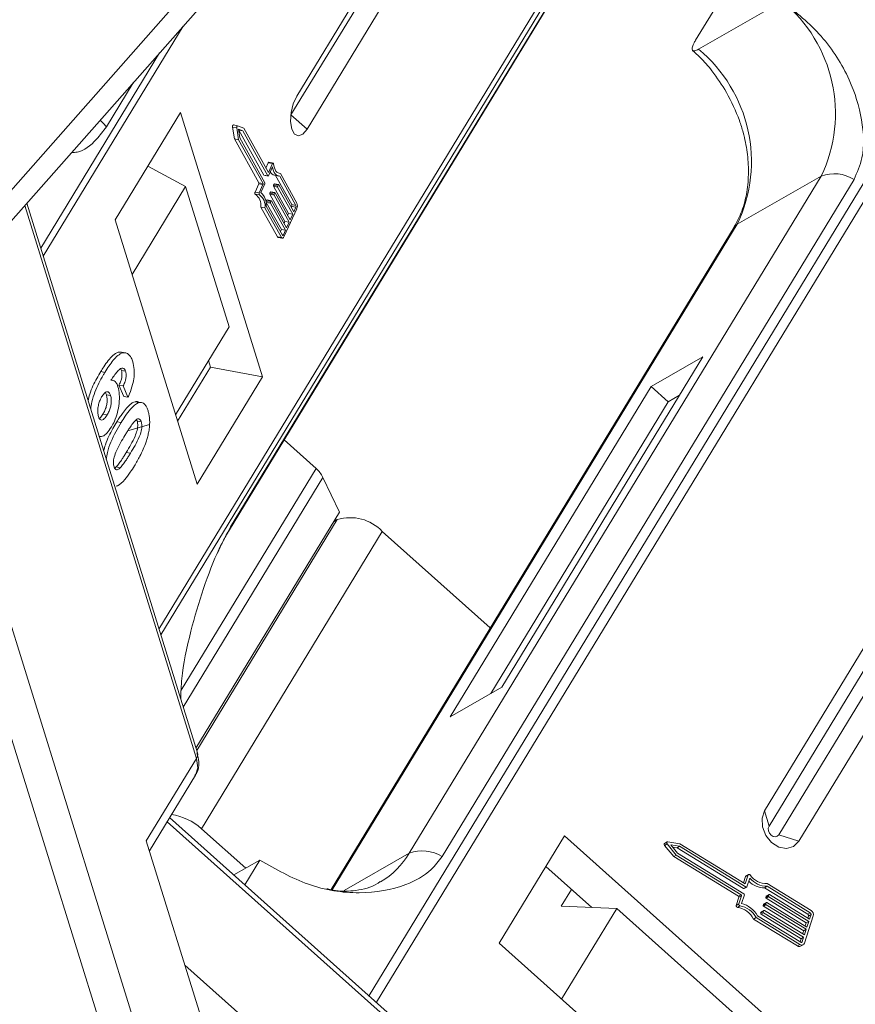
# Model space of a CAD drawing. Header units: millimetres. Extents: x 207 to 1682, y 260 to 1293.
# Tile 37 of 84: x 1041 to 1072, y 1101 to 1137. Entities that reach past the tile are written whole.
import ezdxf

# ---------------------------------------------------------------- set-up
doc = ezdxf.new("R2010")
doc.units = ezdxf.units.MM

msp = doc.modelspace()

# ---------------------------------------------------------------- linework, layer by layer
at = {"color": 7, "linetype": 'Continuous', "lineweight": 15}
for p, q in [((1063.121, 1142.215), (1046.459, 1114.832)), ((1046.526, 1114.616), (1063.316, 1142.211)), ((1049.076, 1118.523), (1063.488, 1142.207)), ((1063.469, 1142.207), (1049.124, 1118.633)), ((1051.362, 1133.94), (1056.489, 1142.367)), ((1056.284, 1142.372), (1051.581, 1134.642)), ((1051.962, 1133.414), (1057.397, 1142.346)), ((1048.92, 1140.148), (1032.363, 1121.407)), ((1033.377, 1121.416), (1049.615, 1139.796)), ((1066.407, 1136.721), (1067.528, 1138.563)), ((1069.635, 1138.166), (1066.514, 1136.382)), ((1042.153, 1128.687), (1047.361, 1137.244)), ((1076.147, 1137.164), (1054.268, 1101.207)), ((1054.543, 1100.961), (1076.435, 1136.939)), ((1046.478, 1136.245), (1042.061, 1128.986)), ((1044.504, 1133.502), (1045.498, 1135.136)), ((1047.258, 1134.027), (1044.83, 1130.038)), ((1050.309, 1124.208), (1047.258, 1134.027)), ((1051.962, 1133.414), (1051.362, 1133.94)), ((1049.194, 1133.49), (1049.264, 1133.049)), ((1049.194, 1133.49), (1049.349, 1133.461)), ((1049.382, 1133.54), (1049.227, 1133.569)), ((1049.349, 1133.461), (1049.419, 1133.02)), ((1049.611, 1133.447), (1049.384, 1133.54)), ((1049.579, 1133.35), (1049.412, 1133.418)), ((1049.412, 1133.418), (1049.464, 1133.094)), ((1049.418, 1133.382), (1049.424, 1133.379)), ((1049.424, 1133.379), (1049.579, 1133.35)), ((1049.424, 1133.379), (1050.357, 1131.704)), ((1050.527, 1131.802), (1049.611, 1133.447)), ((1049.264, 1133.049), (1050.173, 1131.418)), ((1049.264, 1133.049), (1049.419, 1133.02)), ((1049.419, 1133.02), (1050.328, 1131.389)), ((1049.464, 1133.094), (1050.397, 1131.419)), ((1050.512, 1131.675), (1049.579, 1133.35)), ((1046.049, 1132.04), (1047.442, 1131.278)), ((1046.055, 1132.037), (1046.052, 1132.046)), ((1050.52, 1132.161), (1050.434, 1131.969)), ((1050.52, 1132.161), (1050.675, 1132.132)), ((1050.675, 1132.132), (1050.527, 1131.802)), ((1050.677, 1132.012), (1050.529, 1131.682)), ((1050.7, 1132.155), (1050.545, 1132.184)), ((1050.357, 1131.704), (1050.512, 1131.675)), ((1050.362, 1131.7), (1050.517, 1131.671)), ((1050.755, 1131.699), (1050.91, 1131.67)), ((1050.793, 1131.691), (1051.396, 1130.61)), ((1050.886, 1131.786), (1050.974, 1131.769)), ((1051.55, 1130.581), (1050.946, 1131.667)), ((1051.589, 1130.667), (1050.974, 1131.769)), ((1071.078, 1131.668), (1055.765, 1106.502)), ((1071.078, 1131.668), (1067.957, 1129.884)), ((1047.442, 1131.278), (1045.458, 1128.017)), ((1047.442, 1131.278), (1049.063, 1126.062)), ((1050.171, 1131.382), (1050.033, 1131.073)), ((1050.171, 1131.382), (1050.326, 1131.353)), ((1050.173, 1131.418), (1050.328, 1131.389)), ((1050.326, 1131.353), (1050.187, 1131.044)), ((1050.395, 1131.383), (1050.247, 1131.053)), ((1050.716, 1131.291), (1051.277, 1130.283)), ((1050.716, 1131.291), (1050.87, 1131.262)), ((1050.737, 1131.369), (1050.718, 1131.327)), ((1050.872, 1131.298), (1050.718, 1131.327)), ((1050.737, 1131.369), (1050.891, 1131.34)), ((1050.904, 1131.352), (1050.749, 1131.381)), ((1051.432, 1130.254), (1050.87, 1131.262)), ((1050.872, 1131.298), (1050.891, 1131.34)), ((1050.909, 1131.348), (1051.47, 1130.34)), ((1056.985, 1106.375), (1072.298, 1131.541)), ((1050.187, 1131.044), (1050.033, 1131.073)), ((1050.038, 1130.995), (1050.192, 1130.966)), ((1050.582, 1130.992), (1051.143, 1129.984)), ((1050.582, 1130.992), (1050.736, 1130.963)), ((1050.603, 1131.07), (1050.584, 1131.028)), ((1050.584, 1131.028), (1050.738, 1130.999)), ((1050.603, 1131.07), (1050.757, 1131.041)), ((1050.77, 1131.053), (1050.615, 1131.082)), ((1051.298, 1129.955), (1050.736, 1130.963)), ((1050.738, 1130.999), (1050.757, 1131.041)), ((1050.775, 1131.049), (1051.336, 1130.041)), ((1041.47, 1130.576), (1047.856, 1110.025)), ((1047.889, 1110.228), (1041.541, 1130.657)), ((1050.245, 1130.517), (1050.86, 1129.414)), ((1050.245, 1130.517), (1050.4, 1130.488)), ((1050.4, 1130.488), (1051.014, 1129.385)), ((1050.448, 1130.693), (1051.009, 1129.685)), ((1050.448, 1130.693), (1050.602, 1130.664)), ((1050.448, 1130.556), (1051.053, 1129.471)), ((1050.469, 1130.771), (1050.45, 1130.729)), ((1050.45, 1130.729), (1050.604, 1130.7)), ((1050.469, 1130.771), (1050.623, 1130.742)), ((1050.636, 1130.754), (1050.481, 1130.783)), ((1051.164, 1129.656), (1050.602, 1130.664)), ((1050.604, 1130.7), (1050.623, 1130.742)), ((1050.641, 1130.75), (1051.202, 1129.742)), ((1051.118, 1129.43), (1051.578, 1130.455)), ((1051.392, 1130.54), (1051.377, 1130.507)), ((1051.547, 1130.511), (1051.392, 1130.54)), ((1051.396, 1130.61), (1051.55, 1130.581)), ((1051.47, 1130.34), (1051.547, 1130.511)), ((1051.277, 1130.283), (1051.243, 1130.208)), ((1051.277, 1130.283), (1051.432, 1130.254)), ((1051.336, 1130.041), (1051.432, 1130.254)), ((1044.83, 1130.038), (1047.881, 1120.218)), ((1051.143, 1129.984), (1051.109, 1129.909)), ((1051.143, 1129.984), (1051.298, 1129.955)), ((1051.202, 1129.742), (1051.298, 1129.955)), ((1067.841, 1129.773), (1052.857, 1105.148)), ((1052.9, 1105.138), (1067.957, 1129.884)), ((1051.014, 1129.385), (1050.86, 1129.414)), ((1050.889, 1129.39), (1051.043, 1129.361)), ((1051.009, 1129.685), (1050.975, 1129.61)), ((1051.009, 1129.685), (1051.164, 1129.656)), ((1051.039, 1129.494), (1051.087, 1129.486)), ((1051.087, 1129.486), (1051.164, 1129.656)), ((1047.079, 1122.801), (1049.063, 1126.062)), ((1045.226, 1125.097), (1045.071, 1125.126)), ((1048.375, 1124.571), (1048.301, 1124.809)), ((1059.207, 1112.672), (1066.676, 1124.948)), ((1066.676, 1124.948), (1064.756, 1123.85)), ((1044.294, 1124.402), (1044.449, 1124.373)), ((1045.218, 1124.417), (1045.063, 1124.446)), ((1047.153, 1122.563), (1048.375, 1124.571)), ((1050.309, 1124.208), (1048.375, 1124.571)), ((1044.722, 1124.077), (1044.676, 1124.086)), ((1044.972, 1123.9), (1045.15, 1123.48)), ((1045.127, 1123.871), (1044.972, 1123.9)), ((1045.305, 1123.451), (1045.127, 1123.871)), ((1047.881, 1120.218), (1050.309, 1124.208)), ((1044.66, 1123.512), (1044.505, 1123.541)), ((1064.756, 1123.85), (1057.286, 1111.575)), ((1064.756, 1123.85), (1065.392, 1123.283)), ((1065.807, 1123.52), (1065.392, 1123.283)), ((1045.305, 1123.451), (1045.15, 1123.48)), ((1045.726, 1123.253), (1045.572, 1123.282)), ((1045.774, 1123.255), (1045.706, 1123.268)), ((1065.392, 1123.283), (1058.791, 1112.435)), ((1044.527, 1122.791), (1044.373, 1122.82)), ((1044.894, 1122.535), (1045.049, 1122.506)), ((1045.335, 1122.212), (1046.109, 1122.431)), ((1045.803, 1122.534), (1045.648, 1122.563)), ((1037.574, 1121.703), (1046.862, 1091.813)), ((1051.108, 1121.862), (1052.297, 1120.801)), ((1048.01, 1092.281), (1038.935, 1121.486)), ((1045.398, 1121.368), (1045.243, 1121.397)), ((1044.866, 1120.858), (1044.825, 1120.826)), ((1045.021, 1120.829), (1044.866, 1120.858)), ((1052.297, 1120.801), (1047.285, 1112.563)), ((1052.556, 1120.47), (1047.36, 1111.931)), ((1052.556, 1120.47), (1053.169, 1119.179)), ((1047.833, 1110.409), (1053.169, 1119.179)), ((1053.088, 1118.9), (1047.863, 1110.313)), ((1052.952, 1118.822), (1053.088, 1118.9)), ((1048.039, 1107.412), (1054.762, 1118.46)), ((1058.777, 1114.876), (1054.762, 1118.46)), ((1074.574, 1117.287), (1068.972, 1108.08)), ((1074.741, 1116.717), (1069.138, 1107.51)), ((1069.501, 1107.186), (1075.103, 1116.393)), ((1070.244, 1106.945), (1075.846, 1116.152)), ((1057.286, 1111.575), (1059.207, 1112.672)), ((1047.856, 1110.025), (1045.989, 1106.956)), ((1046.102, 1106.59), (1047.812, 1109.4)), ((1072.04, 1085.34), (1046.854, 1107.825)), ((1069.138, 1107.51), (1068.972, 1108.08)), ((1046.76, 1107.671), (1071.987, 1085.149)), ((1049.682, 1105.945), (1048.039, 1107.412)), ((1061.532, 1107.144), (1059.105, 1103.154)), ((1071.707, 1098.06), (1061.532, 1107.144)), ((1070.244, 1106.945), (1069.501, 1107.186)), ((1045.989, 1106.956), (1049.007, 1097.242)), ((1065.254, 1106.791), (1065.35, 1106.846)), ((1065.254, 1106.791), (1065.593, 1106.378)), ((1065.353, 1106.92), (1065.257, 1106.865)), ((1065.35, 1106.846), (1065.689, 1106.433)), ((1065.826, 1106.854), (1065.376, 1106.924)), ((1065.815, 1106.76), (1065.484, 1106.811)), ((1065.484, 1106.811), (1065.733, 1106.507)), ((1065.549, 1106.731), (1065.719, 1106.705)), ((1065.719, 1106.705), (1065.815, 1106.76)), ((1065.719, 1106.705), (1068.193, 1105.188)), ((1068.289, 1105.243), (1065.815, 1106.76)), ((1068.255, 1105.365), (1065.826, 1106.854)), ((1053.34, 1105.115), (1055.765, 1106.502)), ((1065.593, 1106.378), (1065.689, 1106.433)), ((1065.593, 1106.378), (1068.001, 1104.902)), ((1065.689, 1106.433), (1068.097, 1104.956)), ((1065.733, 1106.507), (1068.207, 1104.99)), ((1049.242, 1105.693), (1050.214, 1106.249)), ((1049.653, 1105.327), (1050.214, 1106.249)), ((1062.546, 1104.481), (1060.839, 1106.005)), ((1068.266, 1105.637), (1068.19, 1105.405)), ((1068.362, 1105.692), (1068.255, 1105.365)), ((1068.266, 1105.637), (1068.362, 1105.692)), ((1068.377, 1105.711), (1068.281, 1105.656)), ((1068.423, 1105.578), (1068.317, 1105.252)), ((1068.193, 1105.188), (1068.289, 1105.243)), ((1068.213, 1105.187), (1068.309, 1105.242)), ((1068.974, 1105.216), (1069.07, 1105.271)), ((1068.974, 1105.216), (1070.577, 1104.234)), ((1070.673, 1104.289), (1069.07, 1105.271)), ((1070.7, 1104.373), (1069.072, 1105.371)), ((1061.789, 1105.157), (1061.407, 1104.53)), ((1068.015, 1104.868), (1067.916, 1104.563)), ((1068.001, 1104.902), (1068.097, 1104.956)), ((1068.111, 1104.923), (1068.012, 1104.618)), ((1068.015, 1104.868), (1068.111, 1104.923)), ((1068.221, 1104.957), (1068.114, 1104.631)), ((1069.115, 1104.914), (1069.019, 1104.859)), ((1069.033, 1104.901), (1069.019, 1104.859)), ((1069.033, 1104.901), (1069.129, 1104.956)), ((1069.033, 1104.826), (1069.129, 1104.881)), ((1069.137, 1104.966), (1069.041, 1104.911)), ((1069.115, 1104.914), (1069.129, 1104.956)), ((1070.618, 1103.968), (1069.129, 1104.881)), ((1069.157, 1104.965), (1070.645, 1104.053)), ((1061.407, 1104.53), (1063.474, 1104.442)), ((1068.012, 1104.618), (1067.916, 1104.563)), ((1067.962, 1104.489), (1068.058, 1104.544)), ((1068.923, 1104.564), (1069.019, 1104.619)), ((1068.937, 1104.606), (1068.923, 1104.564)), ((1068.937, 1104.606), (1069.033, 1104.661)), ((1068.937, 1104.531), (1069.033, 1104.585)), ((1068.937, 1104.531), (1070.426, 1103.618)), ((1069.041, 1104.671), (1068.945, 1104.616)), ((1069.019, 1104.619), (1069.033, 1104.661)), ((1069.033, 1104.826), (1070.522, 1103.913)), ((1070.522, 1103.673), (1069.033, 1104.585)), ((1069.06, 1104.67), (1070.549, 1103.758)), ((1063.474, 1104.442), (1061.429, 1101.08)), ((1063.474, 1104.442), (1068.88, 1099.616)), ((1068.563, 1104.051), (1068.659, 1104.106)), ((1068.659, 1104.106), (1070.288, 1103.108)), ((1068.713, 1104.175), (1070.316, 1103.192)), ((1068.827, 1104.269), (1068.923, 1104.324)), ((1068.841, 1104.311), (1068.827, 1104.269)), ((1068.841, 1104.311), (1068.937, 1104.366)), ((1068.841, 1104.235), (1068.937, 1104.29)), ((1068.841, 1104.235), (1070.329, 1103.323)), ((1068.945, 1104.376), (1068.848, 1104.321)), ((1068.923, 1104.324), (1068.937, 1104.366)), ((1070.425, 1103.378), (1068.937, 1104.29)), ((1068.964, 1104.375), (1070.453, 1103.462)), ((1070.453, 1103.159), (1070.782, 1104.171)), ((1070.577, 1104.234), (1070.673, 1104.289)), ((1070.604, 1104.166), (1070.58, 1104.093)), ((1070.7, 1104.221), (1070.604, 1104.166)), ((1070.645, 1104.053), (1070.7, 1104.221)), ((1068.563, 1104.051), (1070.192, 1103.053)), ((1070.522, 1103.913), (1070.484, 1103.797)), ((1070.522, 1103.913), (1070.618, 1103.968)), ((1070.549, 1103.758), (1070.618, 1103.968)), ((1070.329, 1103.323), (1070.425, 1103.378)), ((1070.37, 1103.209), (1070.425, 1103.378)), ((1070.426, 1103.618), (1070.388, 1103.502)), ((1070.426, 1103.618), (1070.522, 1103.673)), ((1070.453, 1103.462), (1070.522, 1103.673)), ((1059.105, 1103.154), (1069.279, 1094.071)), ((1070.288, 1103.108), (1070.192, 1103.053)), ((1070.329, 1103.323), (1070.292, 1103.207)), ((1070.31, 1103.045), (1070.406, 1103.1)), ((1070.33, 1103.186), (1070.37, 1103.209)), ((1052.201, 1098.077), (1047.422, 1102.344))]:
    msp.add_line(p, q, dxfattribs=at)
at = {"color": 7, "linetype": 'Continuous', "lineweight": 15, "flags": 128}
for points in [[(1051.581, 1134.642), (1051.452, 1134.36), (1051.372, 1134.028), (1051.353, 1133.696), (1051.398, 1133.414), (1051.499, 1133.226), (1051.642, 1133.16), (1051.805, 1133.226), (1051.962, 1133.414)], [(1044.27, 1133.746), (1044.389, 1133.633), (1044.504, 1133.502)], [(1049.227, 1133.569), (1049.222, 1133.569), (1049.215, 1133.565), (1049.208, 1133.557), (1049.202, 1133.546), (1049.197, 1133.533), (1049.194, 1133.518), (1049.193, 1133.503), (1049.194, 1133.49)], [(1049.349, 1133.461), (1049.348, 1133.474), (1049.349, 1133.489), (1049.352, 1133.504), (1049.357, 1133.517), (1049.363, 1133.528), (1049.37, 1133.536), (1049.377, 1133.54), (1049.384, 1133.54)], [(1050.545, 1132.184), (1050.544, 1132.185), (1050.538, 1132.183), (1050.531, 1132.179), (1050.526, 1132.171), (1050.52, 1132.161)], [(1050.675, 1132.132), (1050.68, 1132.142), (1050.686, 1132.15), (1050.692, 1132.154), (1050.698, 1132.156), (1050.704, 1132.154), (1050.709, 1132.149), (1050.712, 1132.141), (1050.714, 1132.131)], [(1050.946, 1131.667), (1050.9, 1131.672), (1050.857, 1131.689), (1050.817, 1131.717), (1050.78, 1131.756), (1050.747, 1131.806), (1050.719, 1131.866), (1050.695, 1131.935), (1050.677, 1132.012)], [(1050.714, 1132.131), (1050.729, 1132.048), (1050.75, 1131.974), (1050.776, 1131.91), (1050.808, 1131.857), (1050.844, 1131.815), (1050.884, 1131.787), (1050.928, 1131.771), (1050.974, 1131.769)], [(1050.529, 1131.682), (1050.527, 1131.678), (1050.525, 1131.675), (1050.523, 1131.673), (1050.52, 1131.671), (1050.518, 1131.671), (1050.516, 1131.671), (1050.514, 1131.673), (1050.512, 1131.675)], [(1050.749, 1131.381), (1050.748, 1131.381), (1050.746, 1131.38), (1050.743, 1131.379), (1050.741, 1131.376), (1050.739, 1131.373), (1050.737, 1131.369)], [(1050.891, 1131.34), (1050.893, 1131.344), (1050.896, 1131.347), (1050.898, 1131.35), (1050.9, 1131.351), (1050.903, 1131.352), (1050.905, 1131.351), (1050.907, 1131.35), (1050.909, 1131.348)], [(1050.033, 1131.073), (1050.028, 1131.062), (1050.025, 1131.049), (1050.024, 1131.037), (1050.024, 1131.024), (1050.025, 1131.013), (1050.028, 1131.005), (1050.032, 1130.998), (1050.038, 1130.995)], [(1050.192, 1130.966), (1050.187, 1130.969), (1050.183, 1130.976), (1050.18, 1130.984), (1050.178, 1130.995), (1050.178, 1131.007), (1050.18, 1131.02), (1050.183, 1131.033), (1050.187, 1131.044)], [(1050.615, 1131.082), (1050.614, 1131.082), (1050.612, 1131.081), (1050.609, 1131.08), (1050.607, 1131.077), (1050.605, 1131.074), (1050.603, 1131.07)], [(1050.757, 1131.041), (1050.759, 1131.045), (1050.762, 1131.048), (1050.764, 1131.051), (1050.766, 1131.052), (1050.769, 1131.053), (1050.771, 1131.052), (1050.773, 1131.051), (1050.775, 1131.049)], [(1050.481, 1130.783), (1050.48, 1130.783), (1050.478, 1130.782), (1050.475, 1130.781), (1050.473, 1130.778), (1050.471, 1130.775), (1050.469, 1130.771)], [(1050.623, 1130.742), (1050.625, 1130.746), (1050.628, 1130.749), (1050.63, 1130.752), (1050.632, 1130.753), (1050.635, 1130.754), (1050.637, 1130.753), (1050.639, 1130.752), (1050.641, 1130.75)], [(1067.957, 1129.884), (1067.876, 1129.819), (1067.841, 1129.773)], [(1051.118, 1129.43), (1051.106, 1129.406), (1051.093, 1129.387), (1051.079, 1129.373), (1051.064, 1129.364), (1051.05, 1129.36), (1051.037, 1129.363), (1051.025, 1129.371), (1051.014, 1129.385)], [(1051.053, 1129.471), (1051.056, 1129.466), (1051.06, 1129.463), (1051.065, 1129.462), (1051.069, 1129.463), (1051.074, 1129.466), (1051.079, 1129.471), (1051.083, 1129.478), (1051.087, 1129.486)], [(1049.124, 1118.633), (1049.082, 1118.532), (1049.073, 1118.518)], [(1047.856, 1110.025), (1047.9, 1109.681), (1047.812, 1109.4)], [(1068.972, 1108.08), (1068.877, 1107.802), (1068.894, 1107.48), (1069.019, 1107.163), (1069.234, 1106.899), (1069.506, 1106.728), (1069.793, 1106.677), (1070.052, 1106.753), (1070.244, 1106.945)], [(1069.138, 1107.51), (1069.111, 1107.431), (1069.116, 1107.339), (1069.152, 1107.248), (1069.213, 1107.173), (1069.291, 1107.125), (1069.372, 1107.11), (1069.446, 1107.132), (1069.501, 1107.186)], [(1065.35, 1106.846), (1065.342, 1106.859), (1065.337, 1106.873), (1065.336, 1106.887), (1065.338, 1106.9), (1065.344, 1106.911), (1065.352, 1106.919), (1065.363, 1106.924), (1065.376, 1106.924)], [(1068.362, 1105.692), (1068.366, 1105.701), (1068.373, 1105.709), (1068.382, 1105.714), (1068.392, 1105.715), (1068.403, 1105.714), (1068.414, 1105.71), (1068.424, 1105.703), (1068.433, 1105.694)]]:
    msp.add_lwpolyline(points, dxfattribs=at)
at = {"color": 7, "linetype": 'Continuous', "lineweight": 15}
for centre, radius, start, end in [((1066.201, 1133.994), 5.404, 334.5028, 50.5428), ((1063.08, 1132.21), 5.404, 334.5028, 50.5428), ((1050.364, 1131.707), 0.00713, 203.8537, 256.1245), ((1050.811, 1131.93), 0.238, 204.7285, 256.2835), ((1071.562, 1130.393), 1.363, 57.3184, 110.7879), ((1050.131, 1131.402), 0.045, 333.9296, 20.1393), ((1050.286, 1131.373), 0.045, 333.9296, 20.1393), ((1050.355, 1131.403), 0.045, 333.9296, 20.1393), ((1050.758, 1131.307), 0.045, 153.9296, 200.1393), ((1050.913, 1131.278), 0.045, 153.9296, 200.1393), ((1049.762, 1130.591), 0.489, 351.3246, 55.6708), ((1049.916, 1130.562), 0.489, 351.3246, 55.6708), ((1049.856, 1130.606), 0.594, 355.1733, 48.8372), ((1050.624, 1131.008), 0.045, 153.9296, 200.1393), ((1050.779, 1130.979), 0.045, 153.9296, 200.1393), ((1050.49, 1130.709), 0.045, 153.9296, 200.1393), ((1050.645, 1130.68), 0.045, 153.9296, 200.1393), ((1051.311, 1130.579), 0.09, 333.9296, 20.1393), ((1051.466, 1130.55), 0.09, 333.9296, 20.1393), ((1051.335, 1130.574), 0.27, 333.9296, 20.1393), ((1050.899, 1129.431), 0.0428, 203.8537, 256.1245), ((1051.594, 1119.985), 1.078, 26.7563, 49.241), ((1053.572, 1117.338), 1.635, 43.3286, 107.227), ((1047.654, 1110.163), 0.244, 325.7668, 15.5804), ((1046.643, 1105.894), 2.062, 47.386, 82.2415), ((1065.289, 1106.827), 0.0497, 129.5615, 225.6921), ((1053.154, 1108.057), 3.039, 300.5172, 329.2348), ((1056.249, 1105.228), 1.363, 57.3184, 110.7879), ((1068.298, 1105.627), 0.0341, 120.4477, 163.4236), ((1069.068, 1106.102), 0.831, 219.0966, 270.145), ((1069.046, 1106.113), 0.743, 214.3999, 272.0092), ((1068.3, 1105.257), 0.0176, 232.623, 341.8205), ((1068.968, 1106.029), 0.813, 224.2352, 270.4017), ((1067.985, 1104.875), 0.0306, 345.6218, 58.5679), ((1068.081, 1104.93), 0.0306, 345.6218, 58.5679), ((1068.204, 1105.204), 0.0191, 235.0302, 297.1104), ((1068.191, 1104.964), 0.0306, 345.6218, 58.5679), ((1069.049, 1104.852), 0.0306, 165.6218, 238.5679), ((1069.049, 1104.897), 0.0171, 120.4269, 163.4444), ((1069.145, 1104.907), 0.0306, 165.6218, 238.5679), ((1069.146, 1104.951), 0.0176, 52.623, 161.8205), ((1067.973, 1104.547), 0.0595, 164.8052, 259.2918), ((1067.829, 1103.674), 0.826, 27.2041, 80.741), ((1068.069, 1104.602), 0.0595, 164.8052, 259.2918), ((1067.925, 1103.729), 0.826, 27.2041, 80.741), ((1067.881, 1103.705), 0.955, 29.4777, 75.8732), ((1068.953, 1104.557), 0.0306, 165.6218, 238.5679), ((1068.953, 1104.602), 0.0171, 120.4269, 163.4444), ((1069.049, 1104.612), 0.0306, 165.6218, 238.5679), ((1069.05, 1104.656), 0.0176, 52.623, 161.8205), ((1068.857, 1104.262), 0.0306, 165.6218, 238.5679), ((1068.857, 1104.306), 0.0171, 120.4269, 163.4444), ((1068.953, 1104.316), 0.0306, 165.6218, 238.5679), ((1068.954, 1104.361), 0.0176, 52.623, 161.8205), ((1070.545, 1104.182), 0.0611, 345.6218, 58.5679), ((1070.641, 1104.236), 0.0611, 345.6218, 58.5679), ((1070.605, 1104.216), 0.183, 345.6218, 58.5679), ((1070.258, 1103.147), 0.115, 235.0302, 297.1104), ((1070.352, 1103.192), 0.106, 232.623, 341.8205), ((1070.337, 1103.22), 0.0352, 232.623, 341.8205)]:
    msp.add_arc(centre, radius, start, end, dxfattribs=at)
for points, knots in [([(1072.298, 1131.541), (1072.412, 1131.803), (1072.703, 1132.472), (1072.637, 1133.784), (1072.153, 1135.348), (1071.162, 1136.934), (1070.142, 1137.757), (1069.635, 1138.166)], [0, 0, 0, 0, 0.125713, 0.321276, 0.524466, 0.763484, 1, 1, 1, 1]), ([(1066.514, 1136.382), (1066.464, 1136.358), (1066.364, 1136.31), (1066.285, 1136.333), (1066.271, 1136.427), (1066.319, 1136.567), (1066.382, 1136.677), (1066.407, 1136.721)], [0, 0, 0, 0, 0.2146939, 0.4293877, 0.6440816, 0.8587754, 1, 1, 1, 1]), ([(1066.297, 1136.332), (1066.388, 1136.252), (1066.644, 1136.028), (1067.088, 1135.52), (1067.385, 1135.052), (1067.558, 1134.778)], [0, 0, 0, 0, 0.185842, 0.522699, 1, 1, 1, 1]), ([(1067.558, 1134.778), (1067.733, 1134.433), (1067.98, 1133.948), (1068.21, 1133.195), (1068.342, 1132.55), (1068.392, 1131.799), (1068.328, 1131.056), (1068.152, 1130.354), (1067.941, 1129.967), (1067.837, 1129.777)], [0, 0, 0, 0, 0.1986594, 0.2800592, 0.4138619, 0.5515215, 0.6983077, 0.8516316, 1, 1, 1, 1]), ([(1043.207, 1132.542), (1043.278, 1132.545), (1043.605, 1132.559), (1044.065, 1132.906), (1044.385, 1133.341), (1044.504, 1133.502)], [0, 0, 0, 0, 0.150172, 0.68451, 1, 1, 1, 1]), ([(1045.07, 1125.119), (1045.027, 1125.125), (1044.924, 1125.14), (1044.689, 1124.973), (1044.475, 1124.693), (1044.331, 1124.461), (1044.294, 1124.402)], [0, 0, 0, 0, 0.171725, 0.405404, 0.847942, 1, 1, 1, 1]), ([(1044.449, 1124.373), (1044.499, 1124.453), (1044.651, 1124.694), (1044.876, 1124.98), (1045.119, 1125.121), (1045.298, 1125.094), (1045.42, 1124.952), (1045.468, 1124.815), (1045.486, 1124.765)], [0, 0, 0, 0, 0.1423372, 0.4291269, 0.5899433, 0.7512055, 0.9098946, 1, 1, 1, 1]), ([(1045.486, 1124.765), (1045.508, 1124.675), (1045.547, 1124.512), (1045.538, 1124.208), (1045.481, 1123.89), (1045.392, 1123.637), (1045.325, 1123.492), (1045.305, 1123.451)], [0, 0, 0, 0, 0.242691, 0.439002, 0.635006, 0.895059, 1, 1, 1, 1]), ([(1044.294, 1124.402), (1044.245, 1124.319), (1044.098, 1124.066), (1043.917, 1123.712), (1043.842, 1123.4), (1043.822, 1123.318)], [0, 0, 0, 0, 0.267904, 0.807816, 1, 1, 1, 1]), ([(1043.921, 1122.997), (1043.934, 1123.09), (1043.964, 1123.314), (1044.117, 1123.77), (1044.295, 1124.117), (1044.427, 1124.337), (1044.449, 1124.373)], [0, 0, 0, 0, 0.173911, 0.419006, 0.904674, 1, 1, 1, 1]), ([(1045.218, 1124.417), (1045.206, 1124.446), (1045.181, 1124.506), (1045.115, 1124.538), (1045.023, 1124.52), (1044.867, 1124.364), (1044.751, 1124.195), (1044.671, 1124.079)], [0, 0, 0, 0, 0.112049, 0.22438, 0.370115, 0.570276, 1, 1, 1, 1]), ([(1045.063, 1124.446), (1045.072, 1124.411), (1045.087, 1124.348), (1045.083, 1124.232), (1045.061, 1124.11), (1045.02, 1123.997), (1044.987, 1123.929), (1044.972, 1123.9)], [0, 0, 0, 0, 0.225388, 0.401037, 0.576559, 0.822036, 1, 1, 1, 1]), ([(1045.031, 1124.509), (1045.035, 1124.505), (1045.049, 1124.491), (1045.057, 1124.465), (1045.063, 1124.446)], [0, 0, 0, 0, 0.290761, 1, 1, 1, 1]), ([(1045.127, 1123.871), (1045.154, 1123.927), (1045.196, 1124.013), (1045.232, 1124.157), (1045.242, 1124.272), (1045.234, 1124.358), (1045.222, 1124.401), (1045.218, 1124.417)], [0, 0, 0, 0, 0.33384, 0.524547, 0.716372, 0.891824, 1, 1, 1, 1]), ([(1044.671, 1124.079), (1044.698, 1124.08), (1044.753, 1124.083), (1044.814, 1124.05), (1044.857, 1124.002), (1044.887, 1123.958), (1044.912, 1123.904), (1044.927, 1123.862), (1044.934, 1123.841)], [0, 0, 0, 0, 0.243654, 0.49576, 0.617892, 0.741503, 0.870025, 1, 1, 1, 1]), ([(1044.343, 1123.487), (1044.375, 1123.534), (1044.427, 1123.613), (1044.508, 1123.661), (1044.572, 1123.653), (1044.626, 1123.604), (1044.649, 1123.542), (1044.66, 1123.512)], [0, 0, 0, 0, 0.276721, 0.45687, 0.637007, 0.824068, 1, 1, 1, 1]), ([(1044.505, 1123.541), (1044.516, 1123.496), (1044.536, 1123.413), (1044.532, 1123.257), (1044.504, 1123.101), (1044.447, 1122.949), (1044.398, 1122.864), (1044.373, 1122.82)], [0, 0, 0, 0, 0.213757, 0.394944, 0.576585, 0.777311, 1, 1, 1, 1]), ([(1044.465, 1123.628), (1044.466, 1123.626), (1044.485, 1123.61), (1044.495, 1123.574), (1044.505, 1123.541)], [0, 0, 0, 0, 0.073239, 1, 1, 1, 1]), ([(1044.66, 1123.512), (1044.671, 1123.467), (1044.691, 1123.384), (1044.687, 1123.228), (1044.659, 1123.072), (1044.602, 1122.92), (1044.553, 1122.835), (1044.527, 1122.791)], [0, 0, 0, 0, 0.2137567, 0.3949441, 0.5765849, 0.7773109, 1, 1, 1, 1]), ([(1044.934, 1123.841), (1044.955, 1123.75), (1044.998, 1123.568), (1044.984, 1123.222), (1044.922, 1122.874), (1044.817, 1122.57), (1044.728, 1122.413), (1044.689, 1122.343)], [0, 0, 0, 0, 0.210216, 0.421975, 0.620016, 0.831037, 1, 1, 1, 1]), ([(1044.208, 1122.733), (1044.198, 1122.779), (1044.177, 1122.871), (1044.187, 1123.051), (1044.222, 1123.225), (1044.279, 1123.373), (1044.322, 1123.449), (1044.343, 1123.487)], [0, 0, 0, 0, 0.207905, 0.419981, 0.630626, 0.821735, 1, 1, 1, 1]), ([(1045.572, 1123.282), (1045.544, 1123.273), (1045.488, 1123.254), (1045.379, 1123.178), (1045.248, 1123.045), (1045.113, 1122.872), (1044.995, 1122.698), (1044.928, 1122.59), (1044.894, 1122.535)], [0, 0, 0, 0, 0.118605, 0.239529, 0.45773, 0.680896, 0.840214, 1, 1, 1, 1]), ([(1045.049, 1122.506), (1045.099, 1122.587), (1045.213, 1122.77), (1045.424, 1123.049), (1045.608, 1123.22), (1045.715, 1123.25), (1045.726, 1123.253)], [0, 0, 0, 0, 0.237381, 0.538918, 0.949082, 1, 1, 1, 1]), ([(1045.705, 1123.264), (1045.69, 1123.272), (1045.662, 1123.288), (1045.617, 1123.289), (1045.587, 1123.285), (1045.572, 1123.282)], [0, 0, 0, 0, 0.357325, 0.677012, 1, 1, 1, 1]), ([(1045.726, 1123.253), (1045.754, 1123.257), (1045.809, 1123.264), (1045.884, 1123.231), (1045.951, 1123.166), (1045.998, 1123.086), (1046.03, 1123.008), (1046.045, 1122.965), (1046.052, 1122.943)], [0, 0, 0, 0, 0.193776, 0.3936, 0.587864, 0.788908, 0.894169, 1, 1, 1, 1]), ([(1044.527, 1122.791), (1044.495, 1122.741), (1044.442, 1122.66), (1044.361, 1122.595), (1044.299, 1122.596), (1044.244, 1122.639), (1044.221, 1122.699), (1044.208, 1122.733)], [0, 0, 0, 0, 0.2886974, 0.4635526, 0.6399417, 0.8018084, 1, 1, 1, 1]), ([(1044.373, 1122.82), (1044.34, 1122.767), (1044.298, 1122.699), (1044.252, 1122.667), (1044.242, 1122.66)], [0, 0, 0, 0, 0.783695, 1, 1, 1, 1]), ([(1046.052, 1122.943), (1046.064, 1122.901), (1046.088, 1122.815), (1046.109, 1122.667), (1046.117, 1122.502), (1046.107, 1122.353), (1046.091, 1122.227), (1046.079, 1122.162), (1046.073, 1122.129)], [0, 0, 0, 0, 0.192627, 0.388684, 0.582013, 0.783201, 0.891038, 1, 1, 1, 1]), ([(1044.894, 1122.535), (1044.845, 1122.452), (1044.694, 1122.194), (1044.507, 1121.845), (1044.423, 1121.531), (1044.402, 1121.452)], [0, 0, 0, 0, 0.263882, 0.814433, 1, 1, 1, 1]), ([(1044.499, 1121.137), (1044.512, 1121.225), (1044.545, 1121.453), (1044.728, 1121.951), (1044.918, 1122.28), (1045.049, 1122.506)], [0, 0, 0, 0, 0.1616136, 0.4223413, 1, 1, 1, 1]), ([(1045.192, 1122.029), (1045.217, 1122.07), (1045.267, 1122.151), (1045.336, 1122.258), (1045.398, 1122.352), (1045.454, 1122.43), (1045.511, 1122.507), (1045.55, 1122.549), (1045.57, 1122.571)], [0, 0, 0, 0, 0.20527, 0.410616, 0.557148, 0.703844, 0.851475, 1, 1, 1, 1]), ([(1045.648, 1122.563), (1045.657, 1122.524), (1045.673, 1122.456), (1045.669, 1122.331), (1045.638, 1122.177), (1045.556, 1121.949), (1045.414, 1121.684), (1045.301, 1121.493), (1045.243, 1121.397)], [0, 0, 0, 0, 0.105646, 0.186221, 0.267042, 0.431541, 0.712708, 1, 1, 1, 1]), ([(1045.803, 1122.534), (1045.812, 1122.495), (1045.827, 1122.427), (1045.824, 1122.302), (1045.793, 1122.148), (1045.71, 1121.92), (1045.569, 1121.655), (1045.455, 1121.464), (1045.398, 1121.368)], [0, 0, 0, 0, 0.105646, 0.186221, 0.267042, 0.431541, 0.712708, 1, 1, 1, 1]), ([(1045.57, 1122.571), (1045.6, 1122.599), (1045.65, 1122.644), (1045.717, 1122.655), (1045.766, 1122.62), (1045.791, 1122.569), (1045.802, 1122.538), (1045.803, 1122.534)], [0, 0, 0, 0, 0.334804, 0.542561, 0.750382, 0.970721, 1, 1, 1, 1]), ([(1045.635, 1122.591), (1045.639, 1122.586), (1045.644, 1122.577), (1045.647, 1122.567), (1045.648, 1122.563)], [0, 0, 0, 0, 0.648586, 1, 1, 1, 1]), ([(1044.689, 1122.343), (1044.637, 1122.266), (1044.534, 1122.111), (1044.369, 1121.977), (1044.271, 1121.986), (1044.227, 1121.99)], [0, 0, 0, 0, 0.352119, 0.707153, 1, 1, 1, 1]), ([(1044.788, 1120.866), (1044.778, 1120.912), (1044.762, 1120.988), (1044.77, 1121.12), (1044.806, 1121.275), (1044.89, 1121.5), (1045.03, 1121.757), (1045.138, 1121.938), (1045.192, 1122.029)], [0, 0, 0, 0, 0.125351, 0.202197, 0.279182, 0.459742, 0.727968, 1, 1, 1, 1]), ([(1046.073, 1122.129), (1046.06, 1122.072), (1046.035, 1121.956), (1045.968, 1121.749), (1045.875, 1121.512), (1045.761, 1121.278), (1045.65, 1121.073), (1045.58, 1120.955), (1045.544, 1120.896)], [0, 0, 0, 0, 0.118432, 0.239329, 0.449434, 0.664178, 0.83182, 1, 1, 1, 1]), ([(1045.243, 1121.397), (1045.218, 1121.357), (1045.168, 1121.275), (1045.099, 1121.168), (1045.037, 1121.075), (1044.982, 1120.997), (1044.925, 1120.921), (1044.886, 1120.879), (1044.866, 1120.858)], [0, 0, 0, 0, 0.2059417, 0.4119594, 0.558149, 0.7045024, 0.8518015, 1, 1, 1, 1]), ([(1045.398, 1121.368), (1045.373, 1121.328), (1045.323, 1121.246), (1045.254, 1121.139), (1045.192, 1121.046), (1045.136, 1120.968), (1045.08, 1120.892), (1045.041, 1120.85), (1045.021, 1120.829)], [0, 0, 0, 0, 0.205942, 0.411959, 0.558149, 0.704502, 0.851801, 1, 1, 1, 1]), ([(1045.021, 1120.829), (1044.991, 1120.801), (1044.942, 1120.755), (1044.874, 1120.744), (1044.827, 1120.779), (1044.801, 1120.828), (1044.79, 1120.861), (1044.788, 1120.866)], [0, 0, 0, 0, 0.333678, 0.540413, 0.747264, 0.961209, 1, 1, 1, 1]), ([(1045.544, 1120.896), (1045.494, 1120.816), (1045.38, 1120.633), (1045.172, 1120.357), (1044.988, 1120.182), (1044.88, 1120.151), (1044.865, 1120.146)], [0, 0, 0, 0, 0.236629, 0.537361, 0.932986, 1, 1, 1, 1]), ([(1049.124, 1118.633), (1048.98, 1118.368), (1048.61, 1117.69), (1048.086, 1116.317), (1047.598, 1114.658), (1047.294, 1113.197), (1047.274, 1112.477), (1047.267, 1112.232)], [0, 0, 0, 0, 0.141705, 0.362145, 0.591183, 0.860605, 1, 1, 1, 1]), ([(1048.63, 1117.648), (1048.696, 1117.798), (1048.838, 1118.119), (1048.994, 1118.377), (1049.078, 1118.515)], [0, 0, 0, 0, 0.465769, 1, 1, 1, 1]), ([(1047.792, 1109.396), (1047.811, 1109.419), (1047.927, 1109.553), (1047.975, 1109.863), (1047.903, 1110.118), (1047.872, 1110.227)], [0, 0, 0, 0, 0.105359, 0.614292, 1, 1, 1, 1]), ([(1050.214, 1106.249), (1050.804, 1105.909), (1051.984, 1105.229), (1053.922, 1104.93), (1055.485, 1105.204), (1056.512, 1105.755), (1056.857, 1106.207), (1056.985, 1106.375)], [0, 0, 0, 0, 0.249096, 0.498243, 0.745205, 0.90541, 1, 1, 1, 1]), ([(1054.683, 1105.448), (1054.65, 1105.423), (1054.394, 1105.231), (1053.839, 1105.111), (1053.186, 1105.059), (1052.801, 1105.158), (1052.693, 1105.185)], [0, 0, 0, 0, 0.064852, 0.502829, 0.859214, 1, 1, 1, 1])]:
    msp.add_open_spline(points, degree=3, knots=knots, dxfattribs=at)

doc.saveas('drawing.dxf')
